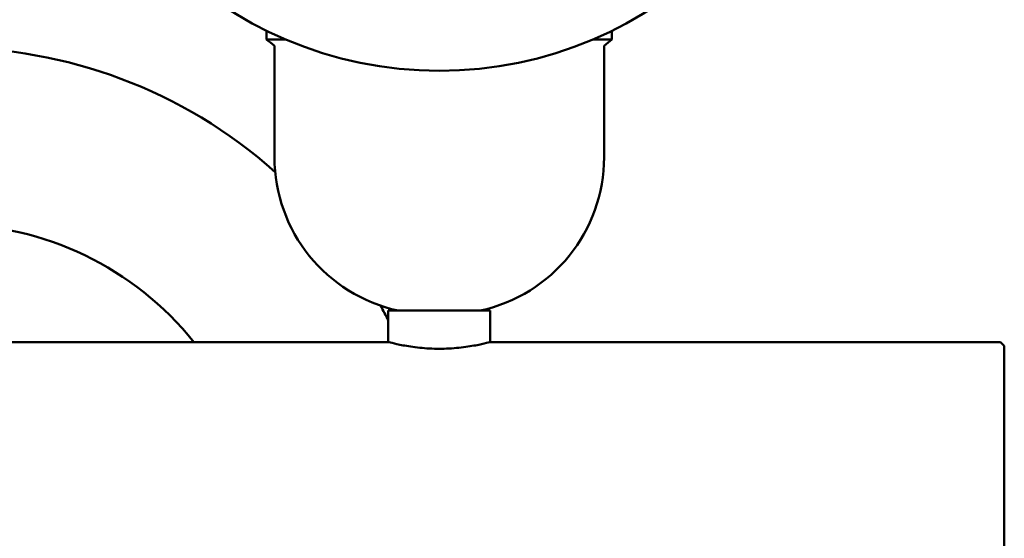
# Model space of a CAD drawing. Header units: millimetres. Extents: x 172 to 1631, y 500 to 2693.
# Tile 193 of 218: x 881 to 1006, y 659 to 725. Entities that reach past the tile are written whole.
import ezdxf

# ---------------------------------------------------------------- set-up
doc = ezdxf.new("R2010")
doc.units = ezdxf.units.MM
doc.header["$LTSCALE"] = 10
doc.layers.add('Widoczne (ISO)', color=7, linetype='Continuous', lineweight=50)

msp = doc.modelspace()

# ---------------------------------------------------------------- linework, layer by layer
at = {"layer": 'Widoczne (ISO)'}
for p, q in [((912.23, 722.7), (912.23, 723.8)), ((956.23, 722.7), (956.23, 723.8)), ((914.64, 722.7), (912.23, 722.7)), ((913.23, 707.7), (913.23, 721.86)), ((956.23, 722.7), (953.83, 722.7)), ((955.23, 707.7), (955.23, 721.86)), ((940.73, 688.15), (927.73, 688.15)), ((927.73, 684.15), (927.73, 688.15)), ((940.73, 684.15), (940.73, 688.15)), ((927.73, 684.15), (815.73, 684.15)), ((1004.23, 684.15), (940.73, 684.15)), ((1005.73, 684.15), (1004.23, 684.15)), ((1006.23, 683.65), (1005.73, 684.15)), ((1006.23, 683.65), (1006.23, 634.65))]:
    msp.add_line(p, q, dxfattribs=at)
msp.add_circle((934.23, 768.7), 50, dxfattribs=at)
for centre, radius, start, end in [((871.73, 659.15), 62.5, 48.2839, 131.7161), ((871.73, 659.15), 62.5, 48.2839, 131.7161), ((871.73, 659.15), 62.5, 48.2839, 131.7161), ((944.82, 760.62), 50, 229.3225, 230.8169), ((923.64, 760.62), 50, 309.1831, 310.6775), ((933.23, 707.7), 20, 180, 257.8228), ((935.23, 707.7), 20, 282.1772, 0), ((871.73, 659.15), 40, 38.6822, 141.3178), ((871.73, 659.15), 62.5, 26.3628, 28.2915), ((871.73, 659.15), 62.5, 26.3628, 28.2915), ((871.73, 659.15), 62.5, 26.3628, 28.2915)]:
    msp.add_arc(centre, radius, start, end, dxfattribs=at)
for points, knots in [([(927.73, 684.15), (927.73, 684.15), (927.9, 684.11), (928.56, 683.95), (929.06, 683.83), (930.21, 683.62), (930.94, 683.5), (932.54, 683.34), (933.41, 683.29), (934.23, 683.29)], [0.9842774, 0.9842774, 0.9842774, 0.9842774, 1.2303265, 1.2303265, 1.4763756, 1.4763756, 1.7224652, 1.7224652, 1.9685548, 1.9685548, 1.9685548, 1.9685548]), ([(934.23, 683.29), (935.05, 683.29), (935.93, 683.34), (937.53, 683.5), (938.26, 683.62), (939.41, 683.83), (939.91, 683.95), (940.57, 684.11), (940.73, 684.15), (940.73, 684.15)], [1.9685548, 1.9685548, 1.9685548, 1.9685548, 2.2146444, 2.2146444, 2.460734, 2.460734, 2.7067831, 2.7067831, 2.9528322, 2.9528322, 2.9528322, 2.9528322])]:
    msp.add_open_spline(points, degree=3, knots=knots, dxfattribs=at)

doc.saveas('drawing.dxf')
